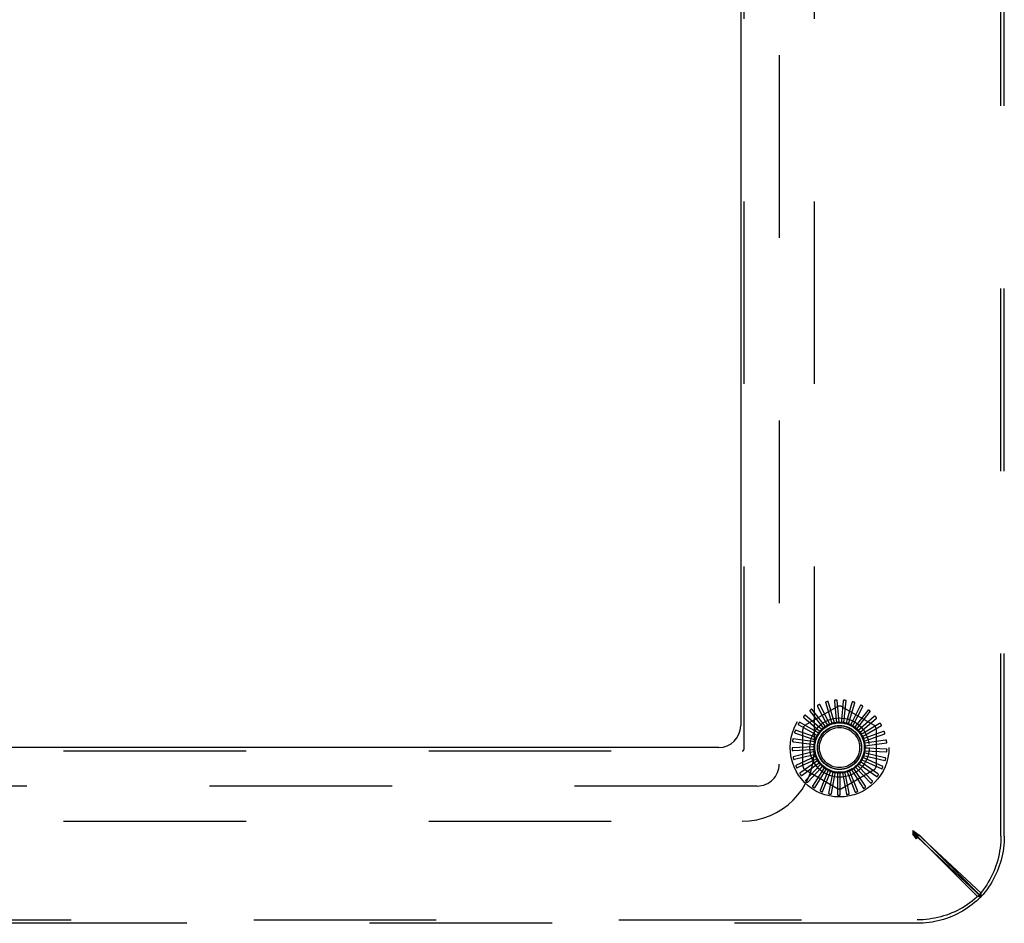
# Model space of a CAD drawing. Header units: inches. Extents: x 0 to 189, y 0 to 122.
# Tile 28 of 44: x 37.53 to 43.13, y 101.01 to 106.15. Entities that reach past the tile are written whole.
import ezdxf

# ---------------------------------------------------------------- set-up
doc = ezdxf.new("R2010")
doc.units = ezdxf.units.IN
doc.header["$LTSCALE"] = 10.388889
doc.header["$MEASUREMENT"] = 0
doc.linetypes.add('HIDDEN', pattern=[0.2, 0.1, -0.1])
doc.layers.get('0').update_dxf_attribs({"linetype": 'CONTINUOUS'})
doc.layers.add('DEFAULT_2', color=8, linetype='HIDDEN')
doc.layers.add('GASKET', color=7, linetype='CONTINUOUS')

msp = doc.modelspace()

# ---------------------------------------------------------------- linework, layer by layer
at = {"color": 3, "linetype": 'Continuous'}
for p, q in [((41.6292, 109.8801), (41.6292, 102.1301)), ((41.5042, 102.0051), (33.7542, 102.0051))]:
    msp.add_line(p, q, dxfattribs=at)
msp.add_arc((41.5042, 102.1301), 0.125, 270, 360, dxfattribs=at)
at = {"layer": 'DEFAULT_2', "color": 8, "linetype": 'HIDDEN'}
for p, q in [((43.1097, 101.5006), (43.1097, 110.5096)), ((43.1292, 101.5006), (43.1292, 110.5096)), ((41.6482, 101.9961), (41.6482, 110.0141)), ((42.0482, 101.9961), (42.0482, 110.0141)), ((42.113, 102.2577), (42.1436, 102.1561)), ((42.1622, 102.1463), (42.127, 102.2662)), ((42.1623, 102.268), (42.1731, 102.1625)), ((42.1894, 102.1493), (42.1776, 102.2737)), ((42.2126, 102.2689), (42.2032, 102.1632)), ((42.2168, 102.1472), (42.2286, 102.2716)), ((42.2621, 102.2602), (42.2329, 102.1582)), ((42.2432, 102.1399), (42.2784, 102.2598)), ((41.998, 102.1338), (42.1771, 102.2372)), ((42.0248, 102.2104), (42.0909, 102.1274)), ((42.1118, 102.1252), (42.0346, 102.2234)), ((42.0666, 102.2383), (42.1159, 102.1443)), ((42.136, 102.1381), (42.0787, 102.2492)), ((42.2063, 102.2372), (42.3855, 102.1338)), ((42.3091, 102.2422), (42.2611, 102.1476)), ((42.2678, 102.1277), (42.325, 102.2387)), ((42.3519, 102.2157), (42.2868, 102.1319)), ((42.2896, 102.1111), (42.3668, 102.2093)), ((42.0729, 102.0869), (41.9647, 102.1494)), ((41.9889, 102.1751), (42.0696, 102.1061)), ((42.0905, 102.1079), (41.9961, 102.1897)), ((42.1159, 102.1443), (42.1225, 102.1317)), ((42.1436, 102.1561), (42.1477, 102.1425)), ((42.1731, 102.1625), (42.1745, 102.1483)), ((42.2032, 102.1632), (42.2019, 102.149)), ((42.2329, 102.1582), (42.229, 102.1445)), ((42.2611, 102.1476), (42.2547, 102.1349)), ((42.3079, 102.0906), (42.4023, 102.1725)), ((42.3888, 102.1816), (42.3091, 102.1116)), ((41.9403, 102.0875), (42.0408, 102.0535)), ((42.0596, 102.0629), (41.9415, 102.1038)), ((41.9604, 102.1336), (42.0527, 102.0812)), ((41.9834, 101.9017), (41.9834, 102.1085)), ((42.0696, 102.1061), (42.0804, 102.0969)), ((42.0909, 102.1274), (42.0998, 102.1163)), ((42.12, 102.1293), (42.1197, 102.1292)), ((42.2868, 102.1319), (42.2781, 102.1206)), ((42.3091, 102.1116), (42.2984, 102.1022)), ((42.3272, 102.0875), (42.3148, 102.0803)), ((42.322, 102.0671), (42.4302, 102.1296)), ((42.4187, 102.1411), (42.3272, 102.0875)), ((42.4403, 102.0957), (42.3403, 102.0603)), ((42.4001, 102.1085), (42.4001, 101.9017)), ((42.051, 102.0369), (41.9273, 102.0547)), ((41.9292, 102.0385), (42.0344, 102.0241)), ((42.0408, 102.0535), (42.0543, 102.0489)), ((42.0527, 102.0812), (42.0651, 102.0741)), ((42.3403, 102.0603), (42.3268, 102.0556)), ((42.3314, 102.0413), (42.4494, 102.0822)), ((42.3481, 102.0312), (42.334, 102.0291)), ((42.3357, 102.0142), (42.4594, 102.032)), ((42.453, 102.047), (42.3481, 102.0312)), ((33.6202, 101.9861), (41.6382, 101.9861)), ((42.0475, 102.0097), (41.9227, 102.0037)), ((41.9277, 101.9882), (42.0336, 101.994)), ((42.0493, 101.9823), (41.9278, 101.9528)), ((42.0336, 101.994), (42.0478, 101.9947)), ((42.0344, 102.0241), (42.0485, 102.0221)), ((42.3466, 101.9712), (42.3327, 101.9745)), ((42.3348, 101.9868), (42.4596, 101.9809)), ((42.3502, 102.0012), (42.3359, 102.0018)), ((42.4562, 101.9968), (42.3502, 102.0012)), ((41.9356, 101.9385), (42.0386, 101.9642)), ((42.0562, 101.9558), (41.9425, 101.9038)), ((41.9529, 101.8912), (42.0491, 101.936)), ((42.068, 101.931), (41.9662, 101.8585)), ((42.0386, 101.9642), (42.0524, 101.9677)), ((42.0491, 101.936), (42.062, 101.942)), ((42.0647, 101.9102), (42.0763, 101.9186)), ((42.3229, 101.9161), (42.3112, 101.9243)), ((42.3178, 101.935), (42.4315, 101.8831)), ((42.3374, 101.9425), (42.3244, 101.9484)), ((42.3288, 101.9601), (42.4502, 101.9306)), ((42.4342, 101.8991), (42.3374, 101.9425)), ((42.4498, 101.9469), (42.3466, 101.9712)), ((41.9787, 101.8481), (42.0647, 101.9102)), ((42.0842, 101.9089), (41.998, 101.8185)), ((42.1771, 101.773), (41.998, 101.8764)), ((42.0123, 101.8106), (42.085, 101.8879)), ((42.1044, 101.8903), (42.0368, 101.7852)), ((42.0523, 101.7802), (42.1091, 101.8698)), ((42.1277, 101.8758), (42.0812, 101.7598)), ((42.085, 101.8879), (42.0948, 101.8983)), ((42.1091, 101.8698), (42.1167, 101.8819)), ((42.1533, 101.8661), (42.1296, 101.7434)), ((42.1362, 101.8566), (42.1414, 101.8699)), ((42.1653, 101.8488), (42.1679, 101.8628)), ((42.3855, 101.8764), (42.2063, 101.773)), ((42.2253, 101.8502), (42.2225, 101.8642)), ((42.2346, 101.8674), (42.281, 101.7513)), ((42.254, 101.8593), (42.2486, 101.8725)), ((42.2599, 101.8779), (42.3274, 101.7728)), ((42.2804, 101.8737), (42.2727, 101.8857)), ((42.3384, 101.7849), (42.2804, 101.8737)), ((42.2827, 101.8931), (42.3689, 101.8027)), ((42.3037, 101.8929), (42.2938, 101.9032)), ((42.3022, 101.9124), (42.404, 101.8399)), ((42.3774, 101.8166), (42.3037, 101.8929)), ((42.4097, 101.8552), (42.3229, 101.9161)), ((42.0974, 101.7579), (42.1362, 101.8566)), ((42.1459, 101.7445), (42.1653, 101.8488)), ((42.1803, 101.8613), (42.1803, 101.7363)), ((42.1953, 101.8466), (42.1953, 101.8609)), ((42.1961, 101.7405), (42.1953, 101.8466)), ((42.2077, 101.8617), (42.2314, 101.739)), ((42.2461, 101.7461), (42.2253, 101.8502)), ((42.2941, 101.7611), (42.254, 101.8593)), ((33.6202, 101.5861), (41.6382, 101.5861)), ((42.6092, 101.5325), (42.6374, 101.5131)), ((42.6292, 101.5052), (42.6092, 101.5325)), ((42.6092, 101.5325), (42.6092, 101.513)), ((42.6092, 101.5252), (42.6225, 101.5185)), ((42.6092, 101.5252), (42.6192, 101.5152)), ((42.6092, 101.5252), (42.6158, 101.5184)), ((42.6092, 101.5252), (42.6158, 101.5119)), ((42.6092, 101.513), (42.6374, 101.4936)), ((42.6292, 101.4857), (42.6092, 101.513)), ((42.6158, 101.5184), (42.6225, 101.5117)), ((42.6158, 101.5119), (42.6225, 101.4987)), ((42.6486, 101.5052), (42.6292, 101.5052)), ((42.9773, 101.157), (42.6292, 101.5052)), ((42.6292, 101.5052), (42.6292, 101.4857)), ((42.6374, 101.5131), (42.9969, 101.176)), ((42.6374, 101.5131), (42.6374, 101.4936)), ((42.6374, 101.4936), (42.9969, 101.1565)), ((42.9968, 101.157), (42.6486, 101.5052)), ((42.9968, 101.157), (42.9773, 101.157)), ((42.9969, 101.1565), (42.9969, 101.176)), ((32.6248, 101.0246), (42.6337, 101.0246)), ((42.6337, 101.0051), (32.6248, 101.0051))]:
    msp.add_line(p, q, dxfattribs=at)
for points in [[(42.114, 102.264), (42.1136, 102.2638), (42.1132, 102.2635), (42.1129, 102.2632), (42.1127, 102.2629), (42.1125, 102.2625), (42.1124, 102.2621), (42.1124, 102.2616), (42.1124, 102.2611), (42.1124, 102.2606), (42.1125, 102.26), (42.1126, 102.2595), (42.1127, 102.2589), (42.1129, 102.2583), (42.113, 102.2577)], [(42.127, 102.2662), (42.1269, 102.2664), (42.1268, 102.2665), (42.1266, 102.2666), (42.1265, 102.2667), (42.1263, 102.2667), (42.1261, 102.2667), (42.1259, 102.2668), (42.1256, 102.2668), (42.1254, 102.2668), (42.1251, 102.2668), (42.1249, 102.2668), (42.1246, 102.2667), (42.1244, 102.2667), (42.1241, 102.2667), (42.1238, 102.2666), (42.1235, 102.2666), (42.1232, 102.2665), (42.1229, 102.2665), (42.1226, 102.2664), (42.1223, 102.2663)], [(42.1644, 102.274), (42.1639, 102.2739), (42.1635, 102.2737), (42.1632, 102.2735), (42.1629, 102.2732), (42.1627, 102.2728), (42.1625, 102.2724), (42.1624, 102.272), (42.1623, 102.2715), (42.1622, 102.271), (42.1622, 102.2704), (42.1621, 102.2699), (42.1622, 102.2693), (42.1622, 102.2687), (42.1623, 102.268)], [(42.1776, 102.2737), (42.1775, 102.2739), (42.1774, 102.274), (42.1773, 102.2742), (42.1771, 102.2743), (42.177, 102.2744), (42.1768, 102.2744), (42.1766, 102.2745), (42.1764, 102.2746), (42.1761, 102.2746), (42.1759, 102.2747), (42.1756, 102.2747), (42.1754, 102.2747), (42.1751, 102.2747), (42.1748, 102.2747), (42.1745, 102.2748), (42.1742, 102.2748), (42.1739, 102.2748), (42.1736, 102.2748), (42.1733, 102.2747), (42.173, 102.2747)], [(42.2158, 102.2743), (42.2153, 102.2743), (42.2149, 102.2742), (42.2145, 102.274), (42.2142, 102.2738), (42.2139, 102.2735), (42.2136, 102.2731), (42.2134, 102.2727), (42.2132, 102.2723), (42.213, 102.2718), (42.2129, 102.2712), (42.2128, 102.2707), (42.2127, 102.2701), (42.2126, 102.2695), (42.2126, 102.2689)], [(42.2286, 102.2716), (42.2286, 102.2717), (42.2286, 102.2719), (42.2285, 102.272), (42.2283, 102.2722), (42.2282, 102.2723), (42.228, 102.2724), (42.2278, 102.2725), (42.2276, 102.2726), (42.2274, 102.2727), (42.2272, 102.2728), (42.2269, 102.2729), (42.2267, 102.2729), (42.2264, 102.273), (42.2262, 102.2731), (42.2259, 102.2731), (42.2256, 102.2732), (42.2253, 102.2733), (42.225, 102.2733), (42.2246, 102.2734), (42.2243, 102.2734)], [(42.2663, 102.2649), (42.2658, 102.265), (42.2654, 102.265), (42.265, 102.2649), (42.2646, 102.2647), (42.2643, 102.2644), (42.2639, 102.2641), (42.2636, 102.2638), (42.2634, 102.2634), (42.2631, 102.2629), (42.2629, 102.2624), (42.2627, 102.2619), (42.2625, 102.2613), (42.2623, 102.2608), (42.2621, 102.2602)], [(42.2784, 102.2598), (42.2784, 102.2599), (42.2784, 102.2601), (42.2783, 102.2603), (42.2782, 102.2604), (42.2781, 102.2606), (42.2779, 102.2607), (42.2778, 102.2608), (42.2776, 102.261), (42.2774, 102.2611), (42.2772, 102.2612), (42.277, 102.2614), (42.2767, 102.2615), (42.2765, 102.2616), (42.2763, 102.2617), (42.276, 102.2618), (42.2757, 102.2619), (42.2754, 102.2621), (42.2751, 102.2622), (42.2748, 102.2623), (42.2746, 102.2624)], [(42.0234, 102.2165), (42.023, 102.2162), (42.0228, 102.2158), (42.0226, 102.2155), (42.0225, 102.215), (42.0225, 102.2146), (42.0226, 102.2142), (42.0227, 102.2137), (42.0229, 102.2133), (42.0231, 102.2128), (42.0234, 102.2123), (42.0237, 102.2118), (42.024, 102.2114), (42.0244, 102.2109), (42.0248, 102.2104)], [(42.0346, 102.2234), (42.0344, 102.2235), (42.0343, 102.2236), (42.0341, 102.2237), (42.0339, 102.2237), (42.0337, 102.2236), (42.0335, 102.2236), (42.0333, 102.2235), (42.0331, 102.2235), (42.0329, 102.2234), (42.0327, 102.2233), (42.0324, 102.2232), (42.0322, 102.2231), (42.032, 102.2229), (42.0317, 102.2228), (42.0315, 102.2227), (42.0312, 102.2225), (42.031, 102.2223), (42.0307, 102.2222), (42.0304, 102.222), (42.0302, 102.2218)], [(42.0664, 102.2446), (42.066, 102.2443), (42.0657, 102.244), (42.0655, 102.2437), (42.0653, 102.2433), (42.0653, 102.2428), (42.0652, 102.2424), (42.0653, 102.2419), (42.0654, 102.2415), (42.0655, 102.2409), (42.0657, 102.2404), (42.0659, 102.2399), (42.0661, 102.2394), (42.0664, 102.2388), (42.0666, 102.2383)], [(42.0787, 102.2492), (42.0786, 102.2494), (42.0785, 102.2495), (42.0783, 102.2495), (42.0781, 102.2496), (42.0779, 102.2496), (42.0777, 102.2496), (42.0775, 102.2496), (42.0773, 102.2495), (42.0771, 102.2495), (42.0768, 102.2495), (42.0766, 102.2494), (42.0763, 102.2493), (42.0761, 102.2492), (42.0758, 102.2492), (42.0755, 102.2491), (42.0753, 102.2489), (42.075, 102.2488), (42.0747, 102.2487), (42.0744, 102.2486), (42.0741, 102.2484)], [(42.3141, 102.2461), (42.3137, 102.2462), (42.3132, 102.2463), (42.3128, 102.2463), (42.3124, 102.2462), (42.312, 102.246), (42.3117, 102.2458), (42.3113, 102.2455), (42.311, 102.2451), (42.3106, 102.2447), (42.3103, 102.2443), (42.31, 102.2438), (42.3097, 102.2433), (42.3094, 102.2428), (42.3091, 102.2422)], [(42.325, 102.2387), (42.3251, 102.2389), (42.3251, 102.2391), (42.3251, 102.2393), (42.325, 102.2394), (42.3249, 102.2396), (42.3248, 102.2398), (42.3246, 102.2399), (42.3245, 102.2401), (42.3243, 102.2403), (42.3241, 102.2404), (42.3239, 102.2406), (42.3237, 102.2408), (42.3235, 102.2409), (42.3233, 102.2411), (42.3231, 102.2412), (42.3228, 102.2414), (42.3225, 102.2416), (42.3223, 102.2417), (42.322, 102.2419), (42.3217, 102.2421)], [(42.3575, 102.2186), (42.3571, 102.2188), (42.3567, 102.219), (42.3563, 102.219), (42.3559, 102.219), (42.3555, 102.2189), (42.355, 102.2187), (42.3546, 102.2185), (42.3542, 102.2182), (42.3538, 102.2179), (42.3534, 102.2175), (42.353, 102.2171), (42.3526, 102.2167), (42.3522, 102.2162), (42.3519, 102.2157)], [(42.3668, 102.2093), (42.3669, 102.2095), (42.367, 102.2096), (42.367, 102.2098), (42.3669, 102.21), (42.3669, 102.2102), (42.3668, 102.2104), (42.3667, 102.2105), (42.3665, 102.2107), (42.3664, 102.2109), (42.3663, 102.2111), (42.3661, 102.2113), (42.3659, 102.2115), (42.3658, 102.2117), (42.3656, 102.2119), (42.3654, 102.2121), (42.3652, 102.2123), (42.3649, 102.2125), (42.3647, 102.2128), (42.3645, 102.213), (42.3642, 102.2131)], [(41.9647, 102.1494), (41.9645, 102.1494), (41.9643, 102.1495), (41.9642, 102.1494), (41.964, 102.1494), (41.9638, 102.1493), (41.9636, 102.1492), (41.9635, 102.149), (41.9633, 102.1489), (41.9631, 102.1487), (41.963, 102.1485), (41.9628, 102.1484), (41.9626, 102.1482), (41.9624, 102.148), (41.9623, 102.1477), (41.9621, 102.1475), (41.9619, 102.1473), (41.9617, 102.147), (41.9616, 102.1468), (41.9614, 102.1465), (41.9612, 102.1462)], [(41.9864, 102.1808), (41.9861, 102.1805), (41.986, 102.1801), (41.9859, 102.1797), (41.9859, 102.1792), (41.9859, 102.1788), (41.9861, 102.1784), (41.9863, 102.178), (41.9866, 102.1776), (41.9869, 102.1771), (41.9872, 102.1767), (41.9876, 102.1763), (41.988, 102.1759), (41.9885, 102.1755), (41.9889, 102.1751)], [(41.9961, 102.1897), (41.9959, 102.1898), (41.9958, 102.1899), (41.9956, 102.1899), (41.9954, 102.1898), (41.9952, 102.1898), (41.995, 102.1897), (41.9948, 102.1896), (41.9946, 102.1895), (41.9944, 102.1894), (41.9942, 102.1892), (41.994, 102.1891), (41.9938, 102.1889), (41.9936, 102.1888), (41.9934, 102.1886), (41.9932, 102.1884), (41.993, 102.1882), (41.9928, 102.188), (41.9925, 102.1878), (41.9923, 102.1875), (41.9921, 102.1873)], [(42.1477, 102.1425), (42.1473, 102.142), (42.1468, 102.1417), (42.1463, 102.1413), (42.1457, 102.141), (42.1451, 102.1408), (42.1445, 102.1406)], [(42.1622, 102.1463), (42.1644, 102.1465), (42.1666, 102.1468), (42.1688, 102.1469), (42.171, 102.1471)], [(42.1745, 102.1483), (42.174, 102.148), (42.1734, 102.1477), (42.1729, 102.1475), (42.1723, 102.1473), (42.1716, 102.1472), (42.171, 102.1471)], [(42.1894, 102.1493), (42.1917, 102.1492), (42.1939, 102.1489), (42.1961, 102.1487), (42.1983, 102.1484)], [(42.2019, 102.149), (42.2013, 102.1488), (42.2008, 102.1486), (42.2001, 102.1485), (42.1995, 102.1484), (42.1989, 102.1484), (42.1983, 102.1484)], [(42.2168, 102.1472), (42.2189, 102.1466), (42.2211, 102.1459), (42.2232, 102.1453), (42.2253, 102.1446)], [(42.229, 102.1445), (42.2284, 102.1443), (42.2277, 102.1443), (42.2271, 102.1443), (42.2265, 102.1443), (42.2259, 102.1444), (42.2253, 102.1446)], [(42.3949, 102.1833), (42.3946, 102.1836), (42.3942, 102.1839), (42.3938, 102.184), (42.3934, 102.1841), (42.393, 102.1841), (42.3925, 102.184), (42.3921, 102.1838), (42.3916, 102.1836), (42.3912, 102.1834), (42.3907, 102.1831), (42.3902, 102.1828), (42.3898, 102.1824), (42.3893, 102.182), (42.3888, 102.1816)], [(42.4023, 102.1725), (42.4024, 102.1726), (42.4025, 102.1728), (42.4025, 102.1729), (42.4025, 102.1731), (42.4025, 102.1733), (42.4025, 102.1735), (42.4024, 102.1737), (42.4023, 102.1739), (42.4022, 102.1741), (42.4021, 102.1744), (42.402, 102.1746), (42.4019, 102.1748), (42.4017, 102.175), (42.4016, 102.1753), (42.4014, 102.1755), (42.4012, 102.1758), (42.4011, 102.176), (42.4009, 102.1763), (42.4007, 102.1765), (42.4004, 102.1768)], [(42.425, 102.1417), (42.4247, 102.142), (42.4244, 102.1423), (42.424, 102.1425), (42.4236, 102.1427), (42.4232, 102.1427), (42.4227, 102.1427), (42.4223, 102.1427), (42.4218, 102.1426), (42.4213, 102.1424), (42.4208, 102.1422), (42.4203, 102.142), (42.4197, 102.1417), (42.4192, 102.1414), (42.4187, 102.1411)], [(41.9358, 102.0919), (41.9357, 102.0915), (41.9357, 102.0911), (41.9357, 102.0906), (41.9359, 102.0903), (41.9361, 102.0899), (41.9364, 102.0896), (41.9368, 102.0892), (41.9372, 102.089), (41.9376, 102.0887), (41.9381, 102.0884), (41.9386, 102.0882), (41.9391, 102.088), (41.9397, 102.0877), (41.9403, 102.0875)], [(41.9415, 102.1038), (41.9413, 102.1038), (41.9411, 102.1038), (41.941, 102.1037), (41.9408, 102.1037), (41.9407, 102.1035), (41.9405, 102.1034), (41.9404, 102.1032), (41.9402, 102.1031), (41.9401, 102.1029), (41.9399, 102.1027), (41.9398, 102.1024), (41.9397, 102.1022), (41.9395, 102.102), (41.9394, 102.1017), (41.9393, 102.1015), (41.9392, 102.1012), (41.939, 102.1009), (41.9389, 102.1006), (41.9388, 102.1004), (41.9387, 102.1001)], [(41.9568, 102.1388), (41.9567, 102.1384), (41.9566, 102.138), (41.9566, 102.1375), (41.9566, 102.1371), (41.9568, 102.1367), (41.957, 102.1363), (41.9573, 102.136), (41.9576, 102.1356), (41.958, 102.1353), (41.9584, 102.1349), (41.9589, 102.1346), (41.9594, 102.1343), (41.9599, 102.1339), (41.9604, 102.1336)], [(42.0729, 102.0869), (42.0743, 102.0886), (42.0758, 102.0903), (42.0773, 102.0919), (42.0788, 102.0936)], [(42.0804, 102.0969), (42.0803, 102.0963), (42.0801, 102.0957), (42.0798, 102.0951), (42.0795, 102.0946), (42.0792, 102.0941), (42.0788, 102.0936)], [(42.0905, 102.1079), (42.0923, 102.1093), (42.094, 102.1107), (42.0958, 102.112), (42.0976, 102.1134)], [(42.0998, 102.1163), (42.0996, 102.1157), (42.0992, 102.1152), (42.0989, 102.1147), (42.0985, 102.1142), (42.098, 102.1137), (42.0976, 102.1134)], [(42.1118, 102.1252), (42.1131, 102.1259), (42.1144, 102.1266), (42.1158, 102.1273), (42.1171, 102.1279), (42.1184, 102.1286), (42.1197, 102.1292)], [(42.1225, 102.1317), (42.1222, 102.1312), (42.1218, 102.1307), (42.1214, 102.1303), (42.121, 102.13), (42.1205, 102.1296), (42.12, 102.1293)], [(42.136, 102.1381), (42.1381, 102.1388), (42.1403, 102.1394), (42.1424, 102.14), (42.1445, 102.1406)], [(42.2432, 102.1399), (42.2452, 102.1389), (42.2472, 102.1378), (42.2491, 102.1368), (42.2511, 102.1357)], [(42.2547, 102.1349), (42.254, 102.1349), (42.2534, 102.1349), (42.2528, 102.1351), (42.2522, 102.1352), (42.2516, 102.1355), (42.2511, 102.1357)], [(42.2678, 102.1277), (42.2695, 102.1263), (42.2713, 102.125), (42.273, 102.1236), (42.2747, 102.1221)], [(42.2781, 102.1206), (42.2775, 102.1207), (42.2769, 102.1209), (42.2763, 102.1211), (42.2757, 102.1214), (42.2752, 102.1218), (42.2747, 102.1221)], [(42.2896, 102.1111), (42.2911, 102.1094), (42.2925, 102.1077), (42.294, 102.106), (42.2954, 102.1043)], [(42.2984, 102.1022), (42.2978, 102.1024), (42.2973, 102.1027), (42.2967, 102.103), (42.2962, 102.1034), (42.2958, 102.1038), (42.2954, 102.1043)], [(42.3079, 102.0906), (42.309, 102.0887), (42.3101, 102.0868), (42.3112, 102.0849), (42.3123, 102.0829)], [(42.4302, 102.1296), (42.4303, 102.1297), (42.4304, 102.1298), (42.4305, 102.13), (42.4305, 102.1302), (42.4305, 102.1304), (42.4305, 102.1306), (42.4305, 102.1308), (42.4305, 102.131), (42.4304, 102.1313), (42.4303, 102.1315), (42.4303, 102.1317), (42.4302, 102.132), (42.4301, 102.1322), (42.43, 102.1325), (42.4299, 102.1328), (42.4298, 102.133), (42.4296, 102.1333), (42.4295, 102.1336), (42.4293, 102.1339), (42.4292, 102.1342)], [(42.4466, 102.095), (42.4464, 102.0955), (42.4461, 102.0958), (42.4458, 102.0961), (42.4455, 102.0963), (42.4451, 102.0964), (42.4446, 102.0965), (42.4442, 102.0966), (42.4437, 102.0965), (42.4431, 102.0965), (42.4426, 102.0964), (42.442, 102.0963), (42.4415, 102.0961), (42.4409, 102.0959), (42.4403, 102.0957)], [(42.4494, 102.0822), (42.4496, 102.0823), (42.4497, 102.0824), (42.4498, 102.0826), (42.4499, 102.0827), (42.4499, 102.0829), (42.45, 102.0831), (42.45, 102.0833), (42.45, 102.0836), (42.45, 102.0838), (42.4499, 102.084), (42.4499, 102.0843), (42.4499, 102.0846), (42.4498, 102.0848), (42.4498, 102.0851), (42.4497, 102.0854), (42.4497, 102.0857), (42.4496, 102.086), (42.4495, 102.0863), (42.4494, 102.0866), (42.4493, 102.0869)], [(41.924, 102.0419), (41.924, 102.0415), (41.924, 102.041), (41.9242, 102.0407), (41.9244, 102.0403), (41.9247, 102.04), (41.925, 102.0397), (41.9254, 102.0395), (41.9259, 102.0393), (41.9264, 102.0391), (41.9269, 102.0389), (41.9275, 102.0388), (41.928, 102.0387), (41.9286, 102.0385), (41.9292, 102.0385)], [(41.9273, 102.0547), (41.9271, 102.0547), (41.927, 102.0546), (41.9268, 102.0545), (41.9267, 102.0544), (41.9266, 102.0542), (41.9264, 102.0541), (41.9263, 102.0539), (41.9262, 102.0537), (41.9261, 102.0535), (41.926, 102.0532), (41.9259, 102.053), (41.9259, 102.0528), (41.9258, 102.0525), (41.9257, 102.0522), (41.9256, 102.052), (41.9255, 102.0517), (41.9255, 102.0514), (41.9254, 102.0511), (41.9253, 102.0507), (41.9253, 102.0504)], [(42.051, 102.0369), (42.0517, 102.039), (42.0524, 102.0411), (42.0532, 102.0432), (42.054, 102.0453)], [(42.0543, 102.0489), (42.0544, 102.0483), (42.0544, 102.0477), (42.0544, 102.0471), (42.0543, 102.0464), (42.0542, 102.0458), (42.054, 102.0453)], [(42.0596, 102.0629), (42.0607, 102.0649), (42.0618, 102.0668), (42.0629, 102.0687), (42.0641, 102.0706)], [(42.0651, 102.0741), (42.065, 102.0735), (42.065, 102.0729), (42.0648, 102.0723), (42.0646, 102.0717), (42.0644, 102.0711), (42.0641, 102.0706)], [(42.3148, 102.0803), (42.3143, 102.0806), (42.3138, 102.081), (42.3134, 102.0814), (42.313, 102.0819), (42.3126, 102.0824), (42.3123, 102.0829)], [(42.322, 102.0671), (42.3227, 102.065), (42.3235, 102.0629), (42.3242, 102.0608), (42.3248, 102.0587)], [(42.3268, 102.0556), (42.3264, 102.056), (42.326, 102.0565), (42.3256, 102.057), (42.3253, 102.0575), (42.325, 102.0581), (42.3248, 102.0587)], [(42.3314, 102.0413), (42.3317, 102.0391), (42.332, 102.0369), (42.3323, 102.0347), (42.3326, 102.0325)], [(42.334, 102.0291), (42.3336, 102.0296), (42.3333, 102.0302), (42.333, 102.0307), (42.3328, 102.0313), (42.3327, 102.0319), (42.3326, 102.0325)], [(42.459, 102.0452), (42.4589, 102.0456), (42.4587, 102.046), (42.4584, 102.0464), (42.4581, 102.0466), (42.4578, 102.0469), (42.4574, 102.047), (42.4569, 102.0471), (42.4564, 102.0472), (42.4559, 102.0472), (42.4553, 102.0473), (42.4548, 102.0472), (42.4542, 102.0472), (42.4536, 102.0471), (42.453, 102.047)], [(42.4594, 102.032), (42.4595, 102.0321), (42.4597, 102.0322), (42.4598, 102.0323), (42.4599, 102.0325), (42.46, 102.0327), (42.4601, 102.0329), (42.4601, 102.0331), (42.4602, 102.0333), (42.4602, 102.0335), (42.4602, 102.0338), (42.4602, 102.034), (42.4603, 102.0343), (42.4603, 102.0345), (42.4603, 102.0348), (42.4603, 102.0351), (42.4602, 102.0354), (42.4602, 102.0357), (42.4602, 102.036), (42.4602, 102.0364), (42.4601, 102.0367)], [(41.9227, 102.0037), (41.9225, 102.0037), (41.9224, 102.0036), (41.9223, 102.0035), (41.9222, 102.0033), (41.9221, 102.0032), (41.922, 102.003), (41.9219, 102.0028), (41.9218, 102.0026), (41.9218, 102.0023), (41.9217, 102.0021), (41.9217, 102.0018), (41.9216, 102.0016), (41.9216, 102.0013), (41.9216, 102.001), (41.9216, 102.0008), (41.9215, 102.0005), (41.9215, 102.0001), (41.9215, 101.9998), (41.9215, 101.9995), (41.9215, 101.9992)], [(41.9218, 101.9906), (41.9219, 101.9901), (41.9221, 101.9897), (41.9223, 101.9894), (41.9226, 101.9891), (41.9229, 101.9888), (41.9233, 101.9886), (41.9238, 101.9885), (41.9242, 101.9883), (41.9247, 101.9882), (41.9253, 101.9882), (41.9259, 101.9882), (41.9264, 101.9881), (41.927, 101.9881), (41.9277, 101.9882)], [(42.0475, 102.0097), (42.0478, 102.0119), (42.0481, 102.0141), (42.0485, 102.0163), (42.0489, 102.0185)], [(42.0478, 101.9947), (42.0482, 101.9942), (42.0484, 101.9936), (42.0486, 101.993), (42.0488, 101.9924), (42.0489, 101.9918), (42.0489, 101.9912)], [(42.0485, 102.0221), (42.0487, 102.0215), (42.0488, 102.0209), (42.0489, 102.0203), (42.049, 102.0197), (42.0489, 102.0191), (42.0489, 102.0185)], [(42.0493, 101.9823), (42.0491, 101.9845), (42.049, 101.9867), (42.049, 101.989), (42.0489, 101.9912)], [(42.3327, 101.9745), (42.3325, 101.9751), (42.3325, 101.9757), (42.3324, 101.9764), (42.3324, 101.977), (42.3325, 101.9776), (42.3327, 101.9782)], [(42.3348, 101.9868), (42.3343, 101.9847), (42.3338, 101.9825), (42.3333, 101.9803), (42.3327, 101.9782)], [(42.3357, 102.0142), (42.3356, 102.012), (42.3355, 102.0098), (42.3354, 102.0076), (42.3352, 102.0054)], [(42.3359, 102.0018), (42.3357, 102.0023), (42.3355, 102.0029), (42.3353, 102.0035), (42.3352, 102.0041), (42.3352, 102.0048), (42.3352, 102.0054)], [(42.4618, 101.9939), (42.4617, 101.9943), (42.4616, 101.9948), (42.4614, 101.9951), (42.4612, 101.9955), (42.4609, 101.9957), (42.4605, 101.996), (42.4601, 101.9962), (42.4596, 101.9964), (42.4591, 101.9965), (42.4586, 101.9966), (42.458, 101.9967), (42.4574, 101.9968), (42.4568, 101.9968), (42.4562, 101.9968)], [(42.4596, 101.9809), (42.4598, 101.9809), (42.46, 101.981), (42.4601, 101.9811), (42.4602, 101.9812), (42.4604, 101.9814), (42.4605, 101.9816), (42.4605, 101.9818), (42.4606, 101.982), (42.4607, 101.9822), (42.4608, 101.9824), (42.4609, 101.9827), (42.4609, 101.9829), (42.461, 101.9832), (42.461, 101.9835), (42.4611, 101.9837), (42.4611, 101.984), (42.4612, 101.9843), (42.4612, 101.9847), (42.4612, 101.985), (42.4613, 101.9853)], [(41.9278, 101.9528), (41.9277, 101.9528), (41.9275, 101.9527), (41.9274, 101.9525), (41.9274, 101.9524), (41.9273, 101.9522), (41.9272, 101.952), (41.9272, 101.9518), (41.9272, 101.9515), (41.9272, 101.9513), (41.9272, 101.9511), (41.9272, 101.9508), (41.9272, 101.9505), (41.9272, 101.9503), (41.9272, 101.95), (41.9273, 101.9497), (41.9273, 101.9494), (41.9273, 101.9491), (41.9274, 101.9488), (41.9275, 101.9485), (41.9275, 101.9481)], [(41.9295, 101.9398), (41.9296, 101.9393), (41.9298, 101.939), (41.9301, 101.9387), (41.9305, 101.9384), (41.9309, 101.9382), (41.9313, 101.9381), (41.9317, 101.938), (41.9322, 101.938), (41.9328, 101.938), (41.9333, 101.9381), (41.9339, 101.9381), (41.9344, 101.9382), (41.935, 101.9384), (41.9356, 101.9385)], [(42.0524, 101.9677), (42.0528, 101.9672), (42.0532, 101.9667), (42.0535, 101.9662), (42.0538, 101.9656), (42.054, 101.965), (42.0541, 101.9644)], [(42.0562, 101.9558), (42.0556, 101.9579), (42.0551, 101.9601), (42.0546, 101.9622), (42.0541, 101.9644)], [(42.062, 101.942), (42.0625, 101.9416), (42.063, 101.9412), (42.0634, 101.9407), (42.0637, 101.9402), (42.064, 101.9397), (42.0643, 101.9391)], [(42.068, 101.931), (42.067, 101.933), (42.0661, 101.935), (42.0652, 101.9371), (42.0643, 101.9391)], [(42.0763, 101.9186), (42.0769, 101.9183), (42.0774, 101.918), (42.0779, 101.9176), (42.0783, 101.9171), (42.0787, 101.9167), (42.0791, 101.9162)], [(42.3112, 101.9243), (42.3113, 101.9249), (42.3115, 101.9255), (42.3117, 101.9261), (42.3119, 101.9267), (42.3122, 101.9272), (42.3126, 101.9277)], [(42.3178, 101.935), (42.3165, 101.9331), (42.3152, 101.9313), (42.3139, 101.9295), (42.3126, 101.9277)], [(42.3244, 101.9484), (42.3243, 101.949), (42.3244, 101.9496), (42.3244, 101.9503), (42.3246, 101.9509), (42.3248, 101.9515), (42.325, 101.952)], [(42.3288, 101.9601), (42.3279, 101.958), (42.327, 101.956), (42.326, 101.954), (42.325, 101.952)], [(42.4548, 101.943), (42.4548, 101.9434), (42.4548, 101.9439), (42.4547, 101.9443), (42.4545, 101.9446), (42.4542, 101.945), (42.4539, 101.9453), (42.4535, 101.9456), (42.4531, 101.9458), (42.4526, 101.946), (42.4521, 101.9463), (42.4516, 101.9464), (42.451, 101.9466), (42.4505, 101.9468), (42.4498, 101.9469)], [(42.4502, 101.9306), (42.4504, 101.9306), (42.4506, 101.9307), (42.4507, 101.9307), (42.4509, 101.9308), (42.451, 101.931), (42.4511, 101.9311), (42.4513, 101.9313), (42.4514, 101.9315), (42.4515, 101.9317), (42.4516, 101.9319), (42.4517, 101.9321), (42.4519, 101.9324), (42.452, 101.9326), (42.4521, 101.9329), (42.4522, 101.9331), (42.4523, 101.9334), (42.4524, 101.9337), (42.4525, 101.934), (42.4526, 101.9343), (42.4526, 101.9346)], [(41.9425, 101.9038), (41.9424, 101.9037), (41.9422, 101.9036), (41.9422, 101.9035), (41.9421, 101.9033), (41.9421, 101.9031), (41.9421, 101.9029), (41.9421, 101.9027), (41.9421, 101.9024), (41.9421, 101.9022), (41.9422, 101.902), (41.9422, 101.9017), (41.9423, 101.9015), (41.9424, 101.9012), (41.9424, 101.9009), (41.9425, 101.9007), (41.9426, 101.9004), (41.9427, 101.9001), (41.9428, 101.8998), (41.943, 101.8995), (41.9431, 101.8991)], [(41.9466, 101.8913), (41.9468, 101.8909), (41.9471, 101.8906), (41.9474, 101.8904), (41.9478, 101.8902), (41.9482, 101.8901), (41.9487, 101.89), (41.9491, 101.8901), (41.9496, 101.8901), (41.9501, 101.8902), (41.9507, 101.8904), (41.9512, 101.8906), (41.9517, 101.8908), (41.9523, 101.891), (41.9529, 101.8912)], [(42.0842, 101.9089), (42.0829, 101.9107), (42.0816, 101.9125), (42.0803, 101.9143), (42.0791, 101.9162)], [(42.0948, 101.8983), (42.0954, 101.8981), (42.0959, 101.8979), (42.0965, 101.8976), (42.097, 101.8973), (42.0975, 101.8969), (42.098, 101.8965)], [(42.1044, 101.8903), (42.1027, 101.8918), (42.1011, 101.8933), (42.0995, 101.8949), (42.098, 101.8965)], [(42.1167, 101.8819), (42.1173, 101.8818), (42.118, 101.8817), (42.1186, 101.8815), (42.1191, 101.8813), (42.1197, 101.881), (42.1202, 101.8807)], [(42.1277, 101.8758), (42.1258, 101.877), (42.1239, 101.8782), (42.122, 101.8794), (42.1202, 101.8807)], [(42.1414, 101.8699), (42.142, 101.87), (42.1426, 101.87), (42.1433, 101.8699), (42.1439, 101.8698), (42.1445, 101.8696), (42.145, 101.8694)], [(42.1533, 101.8661), (42.1512, 101.8669), (42.1491, 101.8677), (42.1471, 101.8685), (42.145, 101.8694)], [(42.1679, 101.8628), (42.1685, 101.863), (42.1691, 101.8631), (42.1697, 101.8632), (42.1703, 101.8632), (42.171, 101.8631), (42.1716, 101.863)], [(42.1803, 101.8613), (42.1781, 101.8617), (42.1759, 101.8621), (42.1737, 101.8626), (42.1716, 101.863)], [(42.2225, 101.8642), (42.223, 101.8646), (42.2235, 101.8649), (42.224, 101.8652), (42.2246, 101.8654), (42.2252, 101.8656), (42.2258, 101.8657)], [(42.2346, 101.8674), (42.2324, 101.8669), (42.2302, 101.8665), (42.228, 101.8661), (42.2258, 101.8657)], [(42.2486, 101.8725), (42.249, 101.873), (42.2494, 101.8734), (42.2499, 101.8738), (42.2505, 101.8742), (42.251, 101.8745), (42.2516, 101.8747)], [(42.2599, 101.8779), (42.2578, 101.8771), (42.2557, 101.8763), (42.2537, 101.8755), (42.2516, 101.8747)], [(42.2727, 101.8857), (42.273, 101.8862), (42.2733, 101.8867), (42.2737, 101.8872), (42.2742, 101.8876), (42.2747, 101.888), (42.2752, 101.8884)], [(42.2827, 101.8931), (42.2808, 101.8919), (42.279, 101.8907), (42.2771, 101.8895), (42.2752, 101.8884)], [(42.2938, 101.9032), (42.294, 101.9038), (42.2942, 101.9043), (42.2946, 101.9049), (42.2949, 101.9054), (42.2953, 101.9058), (42.2958, 101.9063)], [(42.3022, 101.9124), (42.3006, 101.9108), (42.299, 101.9093), (42.2974, 101.9078), (42.2958, 101.9063)], [(42.4315, 101.8831), (42.4316, 101.883), (42.4318, 101.883), (42.432, 101.8831), (42.4321, 101.8831), (42.4323, 101.8832), (42.4325, 101.8834), (42.4326, 101.8835), (42.4328, 101.8837), (42.4329, 101.8839), (42.4331, 101.884), (42.4332, 101.8842), (42.4334, 101.8845), (42.4335, 101.8847), (42.4337, 101.8849), (42.4338, 101.8852), (42.434, 101.8854), (42.4342, 101.8857), (42.4343, 101.886), (42.4345, 101.8863), (42.4346, 101.8866)], [(42.4382, 101.8943), (42.4384, 101.8948), (42.4385, 101.8952), (42.4384, 101.8956), (42.4383, 101.896), (42.4381, 101.8964), (42.4378, 101.8968), (42.4375, 101.8971), (42.4372, 101.8974), (42.4367, 101.8977), (42.4363, 101.898), (42.4358, 101.8983), (42.4353, 101.8986), (42.4347, 101.8989), (42.4342, 101.8991)], [(41.9662, 101.8585), (41.966, 101.8584), (41.966, 101.8582), (41.9659, 101.8581), (41.9659, 101.8579), (41.9659, 101.8577), (41.9659, 101.8575), (41.966, 101.8573), (41.966, 101.857), (41.9661, 101.8568), (41.9662, 101.8566), (41.9663, 101.8564), (41.9664, 101.8561), (41.9665, 101.8559), (41.9666, 101.8556), (41.9668, 101.8554), (41.9669, 101.8551), (41.9671, 101.8549), (41.9673, 101.8546), (41.9674, 101.8543), (41.9676, 101.8541)], [(41.9725, 101.847), (41.9728, 101.8466), (41.9732, 101.8464), (41.9736, 101.8462), (41.974, 101.8461), (41.9744, 101.8461), (41.9748, 101.8461), (41.9753, 101.8462), (41.9758, 101.8464), (41.9762, 101.8466), (41.9767, 101.8468), (41.9772, 101.8471), (41.9777, 101.8474), (41.9782, 101.8477), (41.9787, 101.8481)], [(41.998, 101.8185), (41.9979, 101.8183), (41.9978, 101.8182), (41.9978, 101.818), (41.9978, 101.8178), (41.9979, 101.8176), (41.998, 101.8174), (41.998, 101.8172), (41.9981, 101.817), (41.9983, 101.8168), (41.9984, 101.8166), (41.9985, 101.8164), (41.9987, 101.8162), (41.9988, 101.816), (41.999, 101.8157), (41.9992, 101.8155), (41.9994, 101.8153), (41.9996, 101.8151), (41.9998, 101.8148), (42, 101.8146), (42.0003, 101.8143)], [(42.0064, 101.8084), (42.0068, 101.8081), (42.0072, 101.8079), (42.0076, 101.8078), (42.008, 101.8078), (42.0084, 101.8078), (42.0088, 101.8079), (42.0093, 101.8081), (42.0097, 101.8084), (42.0101, 101.8087), (42.0106, 101.809), (42.011, 101.8094), (42.0114, 101.8098), (42.0119, 101.8102), (42.0123, 101.8106)], [(42.1953, 101.8609), (42.1958, 101.8612), (42.1964, 101.8614), (42.197, 101.8616), (42.1976, 101.8617), (42.1982, 101.8618), (42.1988, 101.8618)], [(42.2077, 101.8617), (42.2055, 101.8617), (42.2033, 101.8617), (42.201, 101.8617), (42.1988, 101.8618)], [(42.3794, 101.8106), (42.3797, 101.811), (42.3799, 101.8114), (42.38, 101.8118), (42.3801, 101.8122), (42.3801, 101.8126), (42.3799, 101.813), (42.3798, 101.8135), (42.3796, 101.8139), (42.3793, 101.8144), (42.379, 101.8148), (42.3786, 101.8153), (42.3783, 101.8157), (42.3779, 101.8162), (42.3774, 101.8166)], [(42.404, 101.8399), (42.4042, 101.8398), (42.4043, 101.8398), (42.4045, 101.8398), (42.4047, 101.8398), (42.4049, 101.8399), (42.4051, 101.84), (42.4053, 101.8401), (42.4054, 101.8403), (42.4056, 101.8404), (42.4058, 101.8406), (42.406, 101.8407), (42.4062, 101.8409), (42.4064, 101.8411), (42.4066, 101.8413), (42.4068, 101.8415), (42.407, 101.8417), (42.4072, 101.842), (42.4074, 101.8422), (42.4076, 101.8424), (42.4077, 101.8427)], [(42.4128, 101.8497), (42.4131, 101.8501), (42.4132, 101.8505), (42.4132, 101.8509), (42.4132, 101.8513), (42.4131, 101.8517), (42.4129, 101.8521), (42.4126, 101.8525), (42.4123, 101.8529), (42.412, 101.8533), (42.4116, 101.8537), (42.4112, 101.8541), (42.4107, 101.8544), (42.4102, 101.8548), (42.4097, 101.8552)], [(42.0368, 101.7852), (42.0367, 101.785), (42.0367, 101.7848), (42.0367, 101.7847), (42.0368, 101.7845), (42.0369, 101.7843), (42.037, 101.7841), (42.0371, 101.784), (42.0372, 101.7838), (42.0374, 101.7836), (42.0376, 101.7834), (42.0377, 101.7832), (42.0379, 101.7831), (42.0381, 101.7829), (42.0383, 101.7827), (42.0385, 101.7825), (42.0388, 101.7823), (42.039, 101.7821), (42.0393, 101.7819), (42.0395, 101.7818), (42.0398, 101.7816)], [(42.047, 101.7768), (42.0474, 101.7766), (42.0478, 101.7765), (42.0482, 101.7765), (42.0487, 101.7766), (42.0491, 101.7767), (42.0495, 101.7769), (42.0498, 101.7772), (42.0502, 101.7775), (42.0506, 101.7779), (42.0509, 101.7783), (42.0513, 101.7787), (42.0517, 101.7792), (42.052, 101.7797), (42.0523, 101.7802)], [(42.0812, 101.7598), (42.0812, 101.7597), (42.0812, 101.7595), (42.0813, 101.7593), (42.0813, 101.7592), (42.0815, 101.759), (42.0816, 101.7588), (42.0817, 101.7587), (42.0819, 101.7585), (42.0821, 101.7584), (42.0823, 101.7582), (42.0825, 101.7581), (42.0827, 101.758), (42.0829, 101.7578), (42.0832, 101.7577), (42.0834, 101.7575), (42.0837, 101.7574), (42.084, 101.7573), (42.0843, 101.7571), (42.0846, 101.757), (42.0849, 101.7568)], [(42.0928, 101.7536), (42.0932, 101.7535), (42.0937, 101.7534), (42.0941, 101.7535), (42.0945, 101.7536), (42.0949, 101.7538), (42.0952, 101.7541), (42.0955, 101.7544), (42.0958, 101.7548), (42.0961, 101.7552), (42.0964, 101.7557), (42.0967, 101.7562), (42.0969, 101.7567), (42.0972, 101.7573), (42.0974, 101.7579)], [(42.281, 101.7513), (42.2811, 101.7512), (42.2812, 101.7511), (42.2814, 101.751), (42.2816, 101.7509), (42.2817, 101.7509), (42.282, 101.7509), (42.2822, 101.7509), (42.2824, 101.7509), (42.2826, 101.7509), (42.2829, 101.7509), (42.2831, 101.751), (42.2834, 101.751), (42.2836, 101.7511), (42.2839, 101.7511), (42.2842, 101.7512), (42.2845, 101.7513), (42.2848, 101.7514), (42.2851, 101.7515), (42.2854, 101.7516), (42.2856, 101.7517)], [(42.2937, 101.7548), (42.2941, 101.755), (42.2944, 101.7553), (42.2947, 101.7556), (42.2949, 101.756), (42.295, 101.7564), (42.2951, 101.7568), (42.2951, 101.7573), (42.295, 101.7578), (42.295, 101.7583), (42.2948, 101.7588), (42.2947, 101.7594), (42.2945, 101.76), (42.2943, 101.7605), (42.2941, 101.7611)], [(42.3274, 101.7728), (42.3275, 101.7727), (42.3277, 101.7726), (42.3278, 101.7725), (42.328, 101.7725), (42.3282, 101.7725), (42.3284, 101.7725), (42.3286, 101.7726), (42.3289, 101.7726), (42.3291, 101.7727), (42.3293, 101.7728), (42.3296, 101.7729), (42.3298, 101.7729), (42.3301, 101.7731), (42.3303, 101.7732), (42.3306, 101.7733), (42.3308, 101.7734), (42.3311, 101.7736), (42.3314, 101.7737), (42.3317, 101.7739), (42.332, 101.7741)], [(42.3392, 101.7786), (42.3396, 101.7789), (42.3399, 101.7792), (42.3401, 101.7796), (42.3402, 101.78), (42.3402, 101.7804), (42.3402, 101.7809), (42.3401, 101.7813), (42.34, 101.7818), (42.3398, 101.7823), (42.3396, 101.7828), (42.3393, 101.7833), (42.339, 101.7838), (42.3387, 101.7844), (42.3384, 101.7849)], [(42.3689, 101.8027), (42.3691, 101.8026), (42.3692, 101.8025), (42.3694, 101.8025), (42.3696, 101.8025), (42.3698, 101.8026), (42.37, 101.8026), (42.3702, 101.8027), (42.3704, 101.8028), (42.3706, 101.8029), (42.3708, 101.803), (42.371, 101.8031), (42.3712, 101.8033), (42.3715, 101.8034), (42.3717, 101.8036), (42.3719, 101.8038), (42.3722, 101.8039), (42.3724, 101.8041), (42.3727, 101.8043), (42.3729, 101.8046), (42.3732, 101.8048)], [(42.1296, 101.7434), (42.1296, 101.7432), (42.1297, 101.743), (42.1298, 101.7429), (42.1299, 101.7427), (42.13, 101.7426), (42.1302, 101.7425), (42.1304, 101.7423), (42.1306, 101.7422), (42.1308, 101.7421), (42.131, 101.742), (42.1312, 101.7419), (42.1315, 101.7418), (42.1317, 101.7417), (42.132, 101.7416), (42.1322, 101.7415), (42.1325, 101.7414), (42.1328, 101.7413), (42.1331, 101.7413), (42.1335, 101.7412), (42.1338, 101.7411)], [(42.1422, 101.7394), (42.1426, 101.7394), (42.1431, 101.7394), (42.1435, 101.7395), (42.1438, 101.7398), (42.1442, 101.74), (42.1445, 101.7404), (42.1447, 101.7408), (42.1449, 101.7412), (42.1452, 101.7417), (42.1453, 101.7422), (42.1455, 101.7427), (42.1457, 101.7433), (42.1458, 101.7439), (42.1459, 101.7445)], [(42.1803, 101.7363), (42.1803, 101.7362), (42.1804, 101.736), (42.1805, 101.7359), (42.1807, 101.7358), (42.1808, 101.7356), (42.181, 101.7356), (42.1812, 101.7355), (42.1814, 101.7354), (42.1816, 101.7353), (42.1819, 101.7353), (42.1821, 101.7352), (42.1824, 101.7352), (42.1826, 101.7351), (42.1829, 101.7351), (42.1832, 101.735), (42.1835, 101.735), (42.1838, 101.735), (42.1841, 101.7349), (42.1844, 101.7349), (42.1847, 101.7349)], [(42.1934, 101.7348), (42.1938, 101.7349), (42.1942, 101.735), (42.1946, 101.7352), (42.1949, 101.7355), (42.1952, 101.7358), (42.1954, 101.7362), (42.1956, 101.7366), (42.1957, 101.7371), (42.1958, 101.7376), (42.1959, 101.7382), (42.196, 101.7387), (42.196, 101.7393), (42.1961, 101.7399), (42.1961, 101.7405)], [(42.2314, 101.739), (42.2314, 101.7389), (42.2315, 101.7387), (42.2317, 101.7386), (42.2318, 101.7385), (42.232, 101.7385), (42.2322, 101.7384), (42.2324, 101.7383), (42.2326, 101.7383), (42.2329, 101.7383), (42.2331, 101.7383), (42.2334, 101.7383), (42.2336, 101.7383), (42.2339, 101.7383), (42.2342, 101.7383), (42.2345, 101.7383), (42.2348, 101.7383), (42.2351, 101.7383), (42.2354, 101.7384), (42.2357, 101.7384), (42.2361, 101.7385)], [(42.2445, 101.74), (42.2449, 101.7402), (42.2453, 101.7404), (42.2456, 101.7406), (42.2459, 101.741), (42.2461, 101.7413), (42.2462, 101.7418), (42.2463, 101.7422), (42.2464, 101.7427), (42.2464, 101.7432), (42.2464, 101.7438), (42.2463, 101.7443), (42.2463, 101.7449), (42.2462, 101.7455), (42.2461, 101.7461)], [(42.6192, 101.5152), (42.6259, 101.5085), (42.6292, 101.5052)], [(42.6225, 101.5185), (42.6356, 101.5118), (42.6422, 101.5085), (42.6486, 101.5052)], [(42.6225, 101.5117), (42.6258, 101.5084), (42.6292, 101.5052)], [(42.6225, 101.4987), (42.6258, 101.4922), (42.6292, 101.4857)], [(43.1097, 101.5006), (43.1094, 101.4834), (43.1086, 101.4662), (43.1072, 101.4491), (43.1052, 101.432), (43.1026, 101.415), (43.0994, 101.3981), (43.0957, 101.3813), (43.0915, 101.3646), (43.0867, 101.3481), (43.0813, 101.3318), (43.0754, 101.3157), (43.069, 101.2998), (43.062, 101.2842), (43.0545, 101.2688), (43.0466, 101.2537), (43.0381, 101.2389), (43.0291, 101.2243), (43.0197, 101.2102), (43.0097, 101.1963), (42.9994, 101.1828), (42.9885, 101.1697), (42.9773, 101.157)], [(43.1292, 101.5006), (43.1289, 101.4834), (43.1281, 101.4662), (43.1266, 101.4491), (43.1246, 101.432), (43.1221, 101.415), (43.1189, 101.3981), (43.1152, 101.3813), (43.111, 101.3646), (43.1062, 101.3481), (43.1008, 101.3318), (43.0949, 101.3157), (43.0885, 101.2998), (43.0815, 101.2842), (43.074, 101.2688), (43.066, 101.2537), (43.0576, 101.2389), (43.0486, 101.2243), (43.0391, 101.2102), (43.0292, 101.1963), (43.0188, 101.1828), (43.008, 101.1697), (42.9968, 101.157)], [(42.9969, 101.176), (42.985, 101.1643), (42.9728, 101.153), (42.9602, 101.142), (42.9471, 101.1315), (42.9338, 101.1215), (42.92, 101.1119), (42.906, 101.1027), (42.8916, 101.094), (42.877, 101.0858), (42.862, 101.078), (42.8468, 101.0708), (42.8314, 101.064), (42.8157, 101.0578), (42.7999, 101.0521), (42.7838, 101.0469), (42.7675, 101.0423), (42.7512, 101.0381), (42.7346, 101.0346), (42.718, 101.0315), (42.7012, 101.029), (42.6844, 101.0271), (42.6675, 101.0257), (42.6506, 101.0249), (42.6337, 101.0246)], [(42.9969, 101.1565), (42.985, 101.1448), (42.9728, 101.1335), (42.9602, 101.1226), (42.9471, 101.1121), (42.9338, 101.102), (42.92, 101.0924), (42.906, 101.0832), (42.8916, 101.0745), (42.877, 101.0663), (42.862, 101.0585), (42.8468, 101.0513), (42.8314, 101.0446), (42.8157, 101.0383), (42.7999, 101.0326), (42.7838, 101.0274), (42.7675, 101.0228), (42.7512, 101.0187), (42.7346, 101.0151), (42.718, 101.012), (42.7012, 101.0095), (42.6844, 101.0076), (42.6675, 101.0062), (42.6506, 101.0054), (42.6337, 101.0051)]]:
    msp.add_lwpolyline(points, dxfattribs=at)
for radius in [0.2813, 0.1685, 0.1452, 0.1405, 0.1253, 0.124, 0.114]:
    msp.add_circle((42.1917, 102.0051), radius, dxfattribs=at)
for centre, radius, start, end in [((42.1917, 102.0051), 0.2703, 104.8803, 106.7119), ((42.1917, 102.0051), 0.2703, 93.9727, 95.8031), ((42.1917, 102.0051), 0.2703, 83.0804, 84.8935), ((42.1917, 102.0051), 0.2703, 72.1533, 73.9848), ((42.1917, 102.0051), 0.2703, 126.6986, 128.5302), ((42.1917, 102.0051), 0.2703, 115.8081, 117.6211), ((42.1917, 102.212), 0.0292, 60, 120), ((42.1917, 102.0051), 0.2703, 61.2627, 63.0757), ((42.1917, 102.0051), 0.2703, 50.3346, 52.1665), ((42.1917, 102.0051), 0.2703, 148.5362, 150.3484), ((42.1917, 102.0051), 0.2703, 137.6265, 139.4392), ((42.1917, 102.0051), 0.1443, 101.8189, 107.7652), ((42.1917, 102.0051), 0.1443, 90.9098, 96.8561), ((42.1917, 102.0051), 0.1443, 80.0007, 85.947), ((42.1917, 102.0051), 0.1443, 69.0916, 75.0379), ((42.1917, 102.0051), 0.2703, 39.4457, 41.2575), ((42.1917, 102.0051), 0.2703, 159.4259, 161.2574), ((42.0126, 102.1085), 0.0292, 120, 180), ((42.1917, 102.0051), 0.1443, 145.4553, 151.4015), ((42.1917, 102.0051), 0.1443, 134.5462, 140.4924), ((42.1917, 102.0051), 0.1443, 123.6371, 129.5833), ((42.1917, 102.0051), 0.1443, 112.728, 118.6743), ((42.1917, 102.0051), 0.1443, 58.1826, 64.1288), ((42.1917, 102.0051), 0.1443, 47.2735, 53.2197), ((42.1917, 102.0051), 0.1443, 36.3644, 42.3106), ((42.3709, 102.1085), 0.0292, 0, 60), ((42.1917, 102.0051), 0.2703, 28.5353, 30.3483), ((42.1917, 102.0051), 0.2703, 17.6079, 19.4393), ((42.1917, 102.0051), 0.2703, 170.3534, 172.1665), ((42.1917, 102.0051), 0.1443, 167.2735, 173.2197), ((42.1917, 102.0051), 0.1443, 156.3644, 162.3106), ((42.1917, 102.0051), 0.1443, 25.4553, 31.4015), ((42.1917, 102.0051), 0.1443, 14.5462, 20.4924), ((42.1917, 102.0051), 0.2703, 6.7174, 8.5302), ((41.6382, 101.9961), 0.41, 270, 360), ((41.6382, 101.9961), 0.01, 270, 360), ((42.1917, 102.0051), 0.2703, 181.244, 183.0757), ((42.1917, 102.0051), 0.1443, 178.1826, 184.1288), ((42.1917, 102.0051), 0.1443, 189.0916, 195.0379), ((42.1917, 102.0051), 0.1443, 341.8189, 347.7652), ((42.1917, 102.0051), 0.1443, 3.6371, 9.5833), ((42.1917, 102.0051), 0.1443, 352.728, 358.6743), ((42.1917, 102.0051), 0.2703, 355.8095, 357.621), ((42.1917, 102.0051), 0.2703, 192.1722, 193.9846), ((42.1917, 102.0051), 0.1443, 200.0007, 205.947), ((42.1917, 102.0051), 0.1443, 210.9098, 216.8561), ((42.1917, 102.0051), 0.1443, 320.0007, 325.947), ((42.1917, 102.0051), 0.1443, 330.9098, 336.8561), ((42.1917, 102.0051), 0.2703, 344.8798, 346.7121), ((42.1917, 102.0051), 0.2703, 203.0815, 204.8939), ((42.0126, 101.9017), 0.0292, 180, 240), ((42.1917, 102.0051), 0.1443, 221.8189, 227.7652), ((42.1917, 102.0051), 0.1443, 232.728, 238.6743), ((42.1917, 102.0051), 0.1443, 243.6371, 249.5833), ((42.1917, 102.0051), 0.1443, 254.5462, 260.4924), ((42.1917, 102.0051), 0.1443, 276.3644, 282.3106), ((42.1917, 102.0051), 0.1443, 287.2735, 293.2197), ((42.1917, 102.0051), 0.1443, 298.1826, 304.1288), ((42.1917, 102.0051), 0.1443, 309.0916, 315.0379), ((42.3709, 101.9017), 0.0292, 300, 360), ((42.1917, 102.0051), 0.2703, 333.9898, 335.8029), ((42.1917, 102.0051), 0.2703, 213.9715, 215.8028), ((42.1917, 102.0051), 0.2703, 224.8988, 226.712), ((42.1917, 102.0051), 0.1443, 265.4553, 271.4015), ((42.1917, 102.0051), 0.2703, 312.1721, 313.9848), ((42.1917, 102.0051), 0.2703, 323.0625, 324.8938), ((42.1917, 102.0051), 0.2703, 235.7893, 237.6212), ((42.1917, 102.0051), 0.2703, 246.7179, 248.5301), ((42.1917, 101.7982), 0.0292, 240, 300), ((42.1917, 102.0051), 0.2703, 290.3346, 292.1666), ((42.1917, 102.0051), 0.2703, 301.2637, 303.0755), ((42.1917, 102.0051), 0.2703, 257.6268, 259.4393), ((42.1917, 102.0051), 0.2703, 268.5093, 270.3483), ((42.1917, 102.0051), 0.2703, 279.4443, 281.2574)]:
    msp.add_arc(centre, radius, start, end, dxfattribs=at)
at = {"layer": 'GASKET', "color": 8, "linetype": 'HIDDEN'}
for p, q in [((41.8482, 110.0991), (41.8482, 101.9111)), ((41.7232, 101.7861), (33.5352, 101.7861))]:
    msp.add_line(p, q, dxfattribs=at)
msp.add_arc((41.7232, 101.9111), 0.125, 270, 360, dxfattribs=at)

doc.saveas('drawing.dxf')
